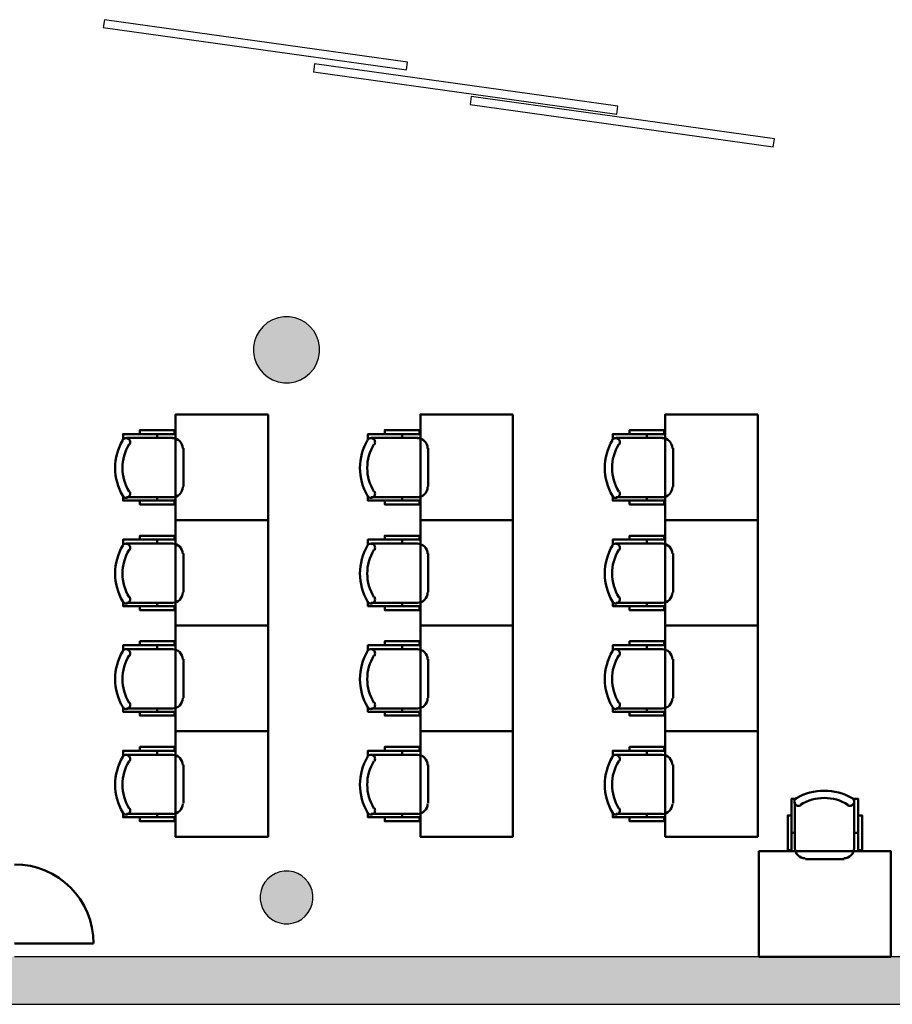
# Model space of a CAD drawing. Header units: metres. Extents: x -1 to 441, y -6 to 42.
# Tile 7 of 15: x 398.97 to 405.58, y 12.84 to 20.3. Entities that reach past the tile are written whole.
import ezdxf

# ---------------------------------------------------------------- set-up
doc = ezdxf.new("R2010")
doc.units = ezdxf.units.M
doc.linetypes.add('CONTINUA', pattern=[0])
for name, color, linetype, lineweight in [('3D PB MURS', 7, 'CONTINUA', 25), ('3D PB PILAR', 7, 'CONTINUA', 25), ('PB MOBLES', 7, 'CONTINUA', 25)]:
    doc.layers.add(name, color=color, linetype=linetype, lineweight=lineweight)

# ---------------------------------------------------------------- blocks, each defined once
blk = doc.blocks.new('_CLOSEDFILLED')
at = {"color": 0, "linetype": 'ByBlock', "lineweight": -2}
blk.add_solid([(-1, 0), (0, 0), (-1, 0)], dxfattribs=at)
blk = doc.blocks.new('OBJETO_COMPLEJO_5')
at = {"layer": 'PB MOBLES', "color": 202, "linetype": 'CONTINUA', "lineweight": 50, "transparency": 33554687}
for p, q in [((404.8406, 14.0218), (404.8406, 14.3732)), ((405.2893, 14.3732), (405.2893, 14.0218)), ((404.8152, 14.1404), (404.8406, 14.1404)), ((405.319, 14.1404), (405.2893, 14.1404)), ((405.2131, 13.9414), (404.9211, 13.9414))]:
    blk.add_line(p, q, dxfattribs=at)
for points in [[(404.8152, 14.2716), (404.7856, 14.2716), (404.7856, 14.0091), (404.8152, 14.0091), (404.8152, 14.3986), (404.8533, 14.3986)], [(404.8498, 14.403), (404.8449, 14.3989), (404.841, 14.3941), (404.8381, 14.3887), (404.8364, 14.3829), (404.8357, 14.3769), (404.8363, 14.3708), (404.838, 14.3649), (404.8409, 14.3592), (404.845, 14.3543), (404.8497, 14.3503), (404.8551, 14.3474), (404.8609, 14.3456), (404.8669, 14.3449), (404.873, 14.3453), (404.8789, 14.347), (404.8846, 14.3499)], [(405.2398, 14.3499), (405.2455, 14.347), (405.2515, 14.3453), (405.2576, 14.3449), (405.2636, 14.3456), (405.2694, 14.3474), (405.2747, 14.3503), (405.2795, 14.3543), (405.2835, 14.3592), (405.2865, 14.3649), (405.2882, 14.3708), (405.2887, 14.3769), (405.2881, 14.3829), (405.2863, 14.3887), (405.2835, 14.3941), (405.2796, 14.3989), (405.2746, 14.403)], [(405.319, 14.2716), (405.3486, 14.2716), (405.3486, 14.0091), (405.319, 14.0091), (405.319, 14.3986), (405.2766, 14.3986)], [(404.84, 14.0253), (404.8416, 14.0095), (404.8461, 13.9948), (404.8534, 13.9815), (404.8629, 13.9699), (404.8745, 13.9603), (404.8878, 13.9531), (404.9025, 13.9485), (404.9183, 13.9469)], [(405.2104, 13.9469), (405.2262, 13.9485), (405.2409, 13.9531), (405.2542, 13.9603), (405.2658, 13.9699), (405.2753, 13.9815), (405.2826, 13.9948), (405.2871, 14.0095), (405.2887, 14.0253)]]:
    blk.add_lwpolyline(points, dxfattribs=at)
blk.add_lwpolyline([(405.5677, 13.2006), (404.5677, 13.2006), (404.5677, 14.0007), (405.5677, 14.0007), (405.5677, 13.2006)], close=True, dxfattribs=at)
for centre, radius, start, end in [((405.0623, 14.0425), 0.4167, 59.57383, 120.44578), ((405.0623, 14.0636), 0.3405, 58.2581, 121.76492)]:
    blk.add_arc(centre, radius, start, end, dxfattribs=at)
blk = doc.blocks.new('OBJETO_COMPLEJO_6')
at = {"layer": 'PB MOBLES', "color": 202, "linetype": 'CONTINUA', "lineweight": 50, "transparency": 33554687}
for p, q in [((400.0085, 17.1613), (400.0085, 17.1317)), ((399.7757, 17.1317), (400.127, 17.1317)), ((400.2074, 17.0555), (400.2074, 16.7634)), ((400.127, 16.683), (399.7757, 16.683)), ((400.0085, 16.6576), (400.0085, 16.683))]:
    blk.add_line(p, q, dxfattribs=at)
blk.add_lwpolyline([(400.8482, 17.31), (400.8482, 16.51), (400.1482, 16.51), (400.1482, 17.31), (400.8482, 17.31)], close=True, dxfattribs=at)
for points in [[(399.8773, 17.1613), (399.8773, 17.191), (400.1397, 17.191), (400.1397, 17.1613), (399.7503, 17.1613), (399.7503, 17.119)], [(399.799, 17.0822), (399.8019, 17.0879), (399.8035, 17.0938), (399.804, 17.0999), (399.8033, 17.1059), (399.8015, 17.1117), (399.7986, 17.1171), (399.7946, 17.1218), (399.7896, 17.1259), (399.784, 17.1288), (399.778, 17.1305), (399.7719, 17.1311), (399.7659, 17.1304), (399.7601, 17.1287), (399.7547, 17.1258), (399.7499, 17.1219), (399.7459, 17.117)], [(400.2019, 17.0527), (400.2003, 17.0685), (400.1958, 17.0832), (400.1885, 17.0965), (400.179, 17.1081), (400.1674, 17.1177), (400.1541, 17.1249), (400.1394, 17.1295), (400.1236, 17.1311)], [(399.7459, 16.6922), (399.7499, 16.6872), (399.7547, 16.6833), (399.7601, 16.6805), (399.7659, 16.6787), (399.7719, 16.6781), (399.778, 16.6786), (399.784, 16.6803), (399.7896, 16.6833), (399.7946, 16.6873), (399.7986, 16.6921), (399.8015, 16.6974), (399.8033, 16.7032), (399.804, 16.7092), (399.8035, 16.7153), (399.8019, 16.7213), (399.799, 16.727)], [(400.1236, 16.6823), (400.1394, 16.6839), (400.1541, 16.6885), (400.1674, 16.6957), (400.179, 16.7053), (400.1885, 16.7169), (400.1958, 16.7302), (400.2003, 16.7449), (400.2019, 16.7606)], [(399.8773, 16.6576), (399.8773, 16.6279), (400.1397, 16.6279), (400.1397, 16.6576), (399.7503, 16.6576), (399.7503, 16.6957)]]:
    blk.add_lwpolyline(points, dxfattribs=at)
for centre, radius, start, end in [((400.1064, 16.9047), 0.4167, 149.57383, 210.44578), ((400.0852, 16.9047), 0.3405, 148.2581, 211.76492)]:
    blk.add_arc(centre, radius, start, end, dxfattribs=at)
blk = doc.blocks.new('OBJETO_COMPLEJO_7')
at = {"layer": 'PB MOBLES', "color": 202, "linetype": 'CONTINUA', "lineweight": 50, "transparency": 33554687}
for p, q in [((400.0085, 16.3613), (400.0085, 16.3317)), ((399.7757, 16.3317), (400.127, 16.3317)), ((400.2074, 16.2555), (400.2074, 15.9634)), ((400.127, 15.883), (399.7757, 15.883)), ((400.0085, 15.8576), (400.0085, 15.883))]:
    blk.add_line(p, q, dxfattribs=at)
blk.add_lwpolyline([(400.8482, 16.51), (400.8482, 15.71), (400.1482, 15.71), (400.1482, 16.51), (400.8482, 16.51)], close=True, dxfattribs=at)
for points in [[(399.8773, 16.3613), (399.8773, 16.391), (400.1397, 16.391), (400.1397, 16.3613), (399.7503, 16.3613), (399.7503, 16.319)], [(399.799, 16.2822), (399.8019, 16.2879), (399.8035, 16.2938), (399.804, 16.2999), (399.8033, 16.3059), (399.8015, 16.3117), (399.7986, 16.3171), (399.7946, 16.3218), (399.7896, 16.3259), (399.784, 16.3288), (399.778, 16.3305), (399.7719, 16.3311), (399.7659, 16.3304), (399.7601, 16.3287), (399.7547, 16.3258), (399.7499, 16.3219), (399.7459, 16.317)], [(400.2019, 16.2527), (400.2003, 16.2685), (400.1958, 16.2832), (400.1885, 16.2965), (400.179, 16.3081), (400.1674, 16.3177), (400.1541, 16.3249), (400.1394, 16.3295), (400.1236, 16.3311)], [(399.7459, 15.8922), (399.7499, 15.8872), (399.7547, 15.8833), (399.7601, 15.8805), (399.7659, 15.8787), (399.7719, 15.8781), (399.778, 15.8786), (399.784, 15.8803), (399.7896, 15.8833), (399.7946, 15.8873), (399.7986, 15.8921), (399.8015, 15.8974), (399.8033, 15.9032), (399.804, 15.9092), (399.8035, 15.9153), (399.8019, 15.9213), (399.799, 15.927)], [(399.8773, 15.8576), (399.8773, 15.8279), (400.1397, 15.8279), (400.1397, 15.8576), (399.7503, 15.8576), (399.7503, 15.8957)], [(400.1236, 15.8823), (400.1394, 15.8839), (400.1541, 15.8885), (400.1674, 15.8957), (400.179, 15.9053), (400.1885, 15.9169), (400.1958, 15.9302), (400.2003, 15.9449), (400.2019, 15.9606)]]:
    blk.add_lwpolyline(points, dxfattribs=at)
for centre, radius, start, end in [((400.1064, 16.1047), 0.4167, 149.57383, 210.44578), ((400.0852, 16.1047), 0.3405, 148.2581, 211.76492)]:
    blk.add_arc(centre, radius, start, end, dxfattribs=at)
blk = doc.blocks.new('OBJETO_COMPLEJO_8')
at = {"layer": 'PB MOBLES', "color": 202, "linetype": 'CONTINUA', "lineweight": 50, "transparency": 33554687}
for p, q in [((399.7757, 15.5317), (400.127, 15.5317)), ((400.0085, 15.5613), (400.0085, 15.5317)), ((400.2074, 15.4555), (400.2074, 15.1634)), ((400.127, 15.083), (399.7757, 15.083)), ((400.0085, 15.0576), (400.0085, 15.083))]:
    blk.add_line(p, q, dxfattribs=at)
blk.add_lwpolyline([(400.8482, 15.71), (400.8482, 14.91), (400.1482, 14.91), (400.1482, 15.71), (400.8482, 15.71)], close=True, dxfattribs=at)
for points in [[(399.799, 15.4822), (399.8019, 15.4879), (399.8035, 15.4938), (399.804, 15.4999), (399.8033, 15.5059), (399.8015, 15.5117), (399.7986, 15.5171), (399.7946, 15.5218), (399.7896, 15.5259), (399.784, 15.5288), (399.778, 15.5305), (399.7719, 15.5311), (399.7659, 15.5304), (399.7601, 15.5287), (399.7547, 15.5258), (399.7499, 15.5219), (399.7459, 15.517)], [(399.8773, 15.5613), (399.8773, 15.591), (400.1397, 15.591), (400.1397, 15.5613), (399.7503, 15.5613), (399.7503, 15.519)], [(400.2019, 15.4527), (400.2003, 15.4685), (400.1958, 15.4832), (400.1885, 15.4965), (400.179, 15.5081), (400.1674, 15.5177), (400.1541, 15.5249), (400.1394, 15.5295), (400.1236, 15.5311)], [(400.1236, 15.0823), (400.1394, 15.0839), (400.1541, 15.0885), (400.1674, 15.0957), (400.179, 15.1053), (400.1885, 15.1169), (400.1958, 15.1302), (400.2003, 15.1449), (400.2019, 15.1606)], [(399.7459, 15.0922), (399.7499, 15.0872), (399.7547, 15.0833), (399.7601, 15.0805), (399.7659, 15.0787), (399.7719, 15.0781), (399.778, 15.0786), (399.784, 15.0803), (399.7896, 15.0833), (399.7946, 15.0873), (399.7986, 15.0921), (399.8015, 15.0974), (399.8033, 15.1032), (399.804, 15.1092), (399.8035, 15.1153), (399.8019, 15.1213), (399.799, 15.127)], [(399.8773, 15.0576), (399.8773, 15.0279), (400.1397, 15.0279), (400.1397, 15.0576), (399.7503, 15.0576), (399.7503, 15.0957)]]:
    blk.add_lwpolyline(points, dxfattribs=at)
for centre, radius, start, end in [((400.1064, 15.3047), 0.4167, 149.57383, 210.44578), ((400.0852, 15.3047), 0.3405, 148.2581, 211.76492)]:
    blk.add_arc(centre, radius, start, end, dxfattribs=at)
blk = doc.blocks.new('OBJETO_COMPLEJO_9')
at = {"layer": 'PB MOBLES', "color": 202, "linetype": 'CONTINUA', "lineweight": 50, "transparency": 33554687}
for p, q in [((399.7757, 14.7317), (400.127, 14.7317)), ((400.0085, 14.7613), (400.0085, 14.7317)), ((400.2074, 14.6555), (400.2074, 14.3634)), ((400.127, 14.283), (399.7757, 14.283)), ((400.0085, 14.2576), (400.0085, 14.283))]:
    blk.add_line(p, q, dxfattribs=at)
blk.add_lwpolyline([(400.8482, 14.91), (400.8482, 14.11), (400.1482, 14.11), (400.1482, 14.91), (400.8482, 14.91)], close=True, dxfattribs=at)
for points in [[(399.8773, 14.7613), (399.8773, 14.791), (400.1397, 14.791), (400.1397, 14.7613), (399.7503, 14.7613), (399.7503, 14.719)], [(399.799, 14.6822), (399.8019, 14.6879), (399.8035, 14.6938), (399.804, 14.6999), (399.8033, 14.7059), (399.8015, 14.7117), (399.7986, 14.7171), (399.7946, 14.7218), (399.7896, 14.7259), (399.784, 14.7288), (399.778, 14.7305), (399.7719, 14.7311), (399.7659, 14.7304), (399.7601, 14.7287), (399.7547, 14.7258), (399.7499, 14.7219), (399.7459, 14.717)], [(400.2019, 14.6527), (400.2003, 14.6685), (400.1958, 14.6832), (400.1885, 14.6965), (400.179, 14.7081), (400.1674, 14.7177), (400.1541, 14.7249), (400.1394, 14.7295), (400.1236, 14.7311)], [(399.7459, 14.2922), (399.7499, 14.2872), (399.7547, 14.2833), (399.7601, 14.2805), (399.7659, 14.2787), (399.7719, 14.2781), (399.778, 14.2786), (399.784, 14.2803), (399.7896, 14.2833), (399.7946, 14.2873), (399.7986, 14.2921), (399.8015, 14.2974), (399.8033, 14.3032), (399.804, 14.3092), (399.8035, 14.3153), (399.8019, 14.3213), (399.799, 14.327)], [(400.1236, 14.2823), (400.1394, 14.2839), (400.1541, 14.2885), (400.1674, 14.2957), (400.179, 14.3053), (400.1885, 14.3169), (400.1958, 14.3302), (400.2003, 14.3449), (400.2019, 14.3606)], [(399.8773, 14.2576), (399.8773, 14.2279), (400.1397, 14.2279), (400.1397, 14.2576), (399.7503, 14.2576), (399.7503, 14.2957)]]:
    blk.add_lwpolyline(points, dxfattribs=at)
for centre, radius, start, end in [((400.1064, 14.5047), 0.4167, 149.57383, 210.44578), ((400.0852, 14.5047), 0.3405, 148.2581, 211.76492)]:
    blk.add_arc(centre, radius, start, end, dxfattribs=at)
blk = doc.blocks.new('OBJETO_COMPLEJO_10')
at = {"layer": 'PB MOBLES', "color": 202, "linetype": 'CONTINUA', "lineweight": 50, "transparency": 33554687}
for p, q in [((403.7185, 17.1613), (403.7185, 17.1317)), ((403.4857, 17.1317), (403.837, 17.1317)), ((403.9174, 17.0555), (403.9174, 16.7634)), ((403.837, 16.683), (403.4857, 16.683)), ((403.7185, 16.6576), (403.7185, 16.683))]:
    blk.add_line(p, q, dxfattribs=at)
blk.add_lwpolyline([(404.5582, 17.31), (404.5582, 16.51), (403.8582, 16.51), (403.8582, 17.31), (404.5582, 17.31)], close=True, dxfattribs=at)
for points in [[(403.5873, 17.1613), (403.5873, 17.191), (403.8497, 17.191), (403.8497, 17.1613), (403.4603, 17.1613), (403.4603, 17.119)], [(403.509, 17.0822), (403.5119, 17.0879), (403.5135, 17.0938), (403.514, 17.0999), (403.5133, 17.1059), (403.5115, 17.1117), (403.5086, 17.1171), (403.5046, 17.1218), (403.4996, 17.1259), (403.494, 17.1288), (403.488, 17.1305), (403.4819, 17.1311), (403.4759, 17.1304), (403.4701, 17.1287), (403.4647, 17.1258), (403.4599, 17.1219), (403.4559, 17.117)], [(403.9119, 17.0527), (403.9103, 17.0685), (403.9058, 17.0832), (403.8985, 17.0965), (403.889, 17.1081), (403.8774, 17.1177), (403.8641, 17.1249), (403.8494, 17.1295), (403.8336, 17.1311)], [(403.4559, 16.6922), (403.4599, 16.6872), (403.4647, 16.6833), (403.4701, 16.6805), (403.4759, 16.6787), (403.4819, 16.6781), (403.488, 16.6786), (403.494, 16.6803), (403.4996, 16.6833), (403.5046, 16.6873), (403.5086, 16.6921), (403.5115, 16.6974), (403.5133, 16.7032), (403.514, 16.7092), (403.5135, 16.7153), (403.5119, 16.7213), (403.509, 16.727)], [(403.8336, 16.6823), (403.8494, 16.6839), (403.8641, 16.6885), (403.8774, 16.6957), (403.889, 16.7053), (403.8985, 16.7169), (403.9058, 16.7302), (403.9103, 16.7449), (403.9119, 16.7606)], [(403.5873, 16.6576), (403.5873, 16.6279), (403.8497, 16.6279), (403.8497, 16.6576), (403.4603, 16.6576), (403.4603, 16.6957)]]:
    blk.add_lwpolyline(points, dxfattribs=at)
for centre, radius, start, end in [((403.8164, 16.9047), 0.4167, 149.57383, 210.44578), ((403.7952, 16.9047), 0.3405, 148.2581, 211.76492)]:
    blk.add_arc(centre, radius, start, end, dxfattribs=at)
blk = doc.blocks.new('OBJETO_COMPLEJO_11')
at = {"layer": 'PB MOBLES', "color": 202, "linetype": 'CONTINUA', "lineweight": 50, "transparency": 33554687}
for p, q in [((403.7185, 16.3613), (403.7185, 16.3317)), ((403.4857, 16.3317), (403.837, 16.3317)), ((403.9174, 16.2555), (403.9174, 15.9634)), ((403.837, 15.883), (403.4857, 15.883)), ((403.7185, 15.8576), (403.7185, 15.883))]:
    blk.add_line(p, q, dxfattribs=at)
blk.add_lwpolyline([(404.5582, 16.51), (404.5582, 15.71), (403.8582, 15.71), (403.8582, 16.51), (404.5582, 16.51)], close=True, dxfattribs=at)
for points in [[(403.5873, 16.3613), (403.5873, 16.391), (403.8497, 16.391), (403.8497, 16.3613), (403.4603, 16.3613), (403.4603, 16.319)], [(403.509, 16.2822), (403.5119, 16.2879), (403.5135, 16.2938), (403.514, 16.2999), (403.5133, 16.3059), (403.5115, 16.3117), (403.5086, 16.3171), (403.5046, 16.3218), (403.4996, 16.3259), (403.494, 16.3288), (403.488, 16.3305), (403.4819, 16.3311), (403.4759, 16.3304), (403.4701, 16.3287), (403.4647, 16.3258), (403.4599, 16.3219), (403.4559, 16.317)], [(403.9119, 16.2527), (403.9103, 16.2685), (403.9058, 16.2832), (403.8985, 16.2965), (403.889, 16.3081), (403.8774, 16.3177), (403.8641, 16.3249), (403.8494, 16.3295), (403.8336, 16.3311)], [(403.4559, 15.8922), (403.4599, 15.8872), (403.4647, 15.8833), (403.4701, 15.8805), (403.4759, 15.8787), (403.4819, 15.8781), (403.488, 15.8786), (403.494, 15.8803), (403.4996, 15.8833), (403.5046, 15.8873), (403.5086, 15.8921), (403.5115, 15.8974), (403.5133, 15.9032), (403.514, 15.9092), (403.5135, 15.9153), (403.5119, 15.9213), (403.509, 15.927)], [(403.5873, 15.8576), (403.5873, 15.8279), (403.8497, 15.8279), (403.8497, 15.8576), (403.4603, 15.8576), (403.4603, 15.8957)], [(403.8336, 15.8823), (403.8494, 15.8839), (403.8641, 15.8885), (403.8774, 15.8957), (403.889, 15.9053), (403.8985, 15.9169), (403.9058, 15.9302), (403.9103, 15.9449), (403.9119, 15.9606)]]:
    blk.add_lwpolyline(points, dxfattribs=at)
for centre, radius, start, end in [((403.8164, 16.1047), 0.4167, 149.57383, 210.44578), ((403.7952, 16.1047), 0.3405, 148.2581, 211.76492)]:
    blk.add_arc(centre, radius, start, end, dxfattribs=at)
blk = doc.blocks.new('OBJETO_COMPLEJO_12')
at = {"layer": 'PB MOBLES', "color": 202, "linetype": 'CONTINUA', "lineweight": 50, "transparency": 33554687}
for p, q in [((403.4857, 15.5317), (403.837, 15.5317)), ((403.7185, 15.5613), (403.7185, 15.5317)), ((403.9174, 15.4555), (403.9174, 15.1634)), ((403.837, 15.083), (403.4857, 15.083)), ((403.7185, 15.0576), (403.7185, 15.083))]:
    blk.add_line(p, q, dxfattribs=at)
blk.add_lwpolyline([(404.5582, 15.71), (404.5582, 14.91), (403.8582, 14.91), (403.8582, 15.71), (404.5582, 15.71)], close=True, dxfattribs=at)
for points in [[(403.509, 15.4822), (403.5119, 15.4879), (403.5135, 15.4938), (403.514, 15.4999), (403.5133, 15.5059), (403.5115, 15.5117), (403.5086, 15.5171), (403.5046, 15.5218), (403.4996, 15.5259), (403.494, 15.5288), (403.488, 15.5305), (403.4819, 15.5311), (403.4759, 15.5304), (403.4701, 15.5287), (403.4647, 15.5258), (403.4599, 15.5219), (403.4559, 15.517)], [(403.5873, 15.5613), (403.5873, 15.591), (403.8497, 15.591), (403.8497, 15.5613), (403.4603, 15.5613), (403.4603, 15.519)], [(403.9119, 15.4527), (403.9103, 15.4685), (403.9058, 15.4832), (403.8985, 15.4965), (403.889, 15.5081), (403.8774, 15.5177), (403.8641, 15.5249), (403.8494, 15.5295), (403.8336, 15.5311)], [(403.8336, 15.0823), (403.8494, 15.0839), (403.8641, 15.0885), (403.8774, 15.0957), (403.889, 15.1053), (403.8985, 15.1169), (403.9058, 15.1302), (403.9103, 15.1449), (403.9119, 15.1606)], [(403.4559, 15.0922), (403.4599, 15.0872), (403.4647, 15.0833), (403.4701, 15.0805), (403.4759, 15.0787), (403.4819, 15.0781), (403.488, 15.0786), (403.494, 15.0803), (403.4996, 15.0833), (403.5046, 15.0873), (403.5086, 15.0921), (403.5115, 15.0974), (403.5133, 15.1032), (403.514, 15.1092), (403.5135, 15.1153), (403.5119, 15.1213), (403.509, 15.127)], [(403.5873, 15.0576), (403.5873, 15.0279), (403.8497, 15.0279), (403.8497, 15.0576), (403.4603, 15.0576), (403.4603, 15.0957)]]:
    blk.add_lwpolyline(points, dxfattribs=at)
for centre, radius, start, end in [((403.8164, 15.3047), 0.4167, 149.57383, 210.44578), ((403.7952, 15.3047), 0.3405, 148.2581, 211.76492)]:
    blk.add_arc(centre, radius, start, end, dxfattribs=at)
blk = doc.blocks.new('OBJETO_COMPLEJO_13')
at = {"layer": 'PB MOBLES', "color": 202, "linetype": 'CONTINUA', "lineweight": 50, "transparency": 33554687}
for p, q in [((403.4857, 14.7317), (403.837, 14.7317)), ((403.7185, 14.7613), (403.7185, 14.7317)), ((403.9174, 14.6555), (403.9174, 14.3634)), ((403.837, 14.283), (403.4857, 14.283)), ((403.7185, 14.2576), (403.7185, 14.283))]:
    blk.add_line(p, q, dxfattribs=at)
blk.add_lwpolyline([(404.5582, 14.91), (404.5582, 14.11), (403.8582, 14.11), (403.8582, 14.91), (404.5582, 14.91)], close=True, dxfattribs=at)
for points in [[(403.5873, 14.7613), (403.5873, 14.791), (403.8497, 14.791), (403.8497, 14.7613), (403.4603, 14.7613), (403.4603, 14.719)], [(403.509, 14.6822), (403.5119, 14.6879), (403.5135, 14.6938), (403.514, 14.6999), (403.5133, 14.7059), (403.5115, 14.7117), (403.5086, 14.7171), (403.5046, 14.7218), (403.4996, 14.7259), (403.494, 14.7288), (403.488, 14.7305), (403.4819, 14.7311), (403.4759, 14.7304), (403.4701, 14.7287), (403.4647, 14.7258), (403.4599, 14.7219), (403.4559, 14.717)], [(403.9119, 14.6527), (403.9103, 14.6685), (403.9058, 14.6832), (403.8985, 14.6965), (403.889, 14.7081), (403.8774, 14.7177), (403.8641, 14.7249), (403.8494, 14.7295), (403.8336, 14.7311)], [(403.4559, 14.2922), (403.4599, 14.2872), (403.4647, 14.2833), (403.4701, 14.2805), (403.4759, 14.2787), (403.4819, 14.2781), (403.488, 14.2786), (403.494, 14.2803), (403.4996, 14.2833), (403.5046, 14.2873), (403.5086, 14.2921), (403.5115, 14.2974), (403.5133, 14.3032), (403.514, 14.3092), (403.5135, 14.3153), (403.5119, 14.3213), (403.509, 14.327)], [(403.8336, 14.2823), (403.8494, 14.2839), (403.8641, 14.2885), (403.8774, 14.2957), (403.889, 14.3053), (403.8985, 14.3169), (403.9058, 14.3302), (403.9103, 14.3449), (403.9119, 14.3606)], [(403.5873, 14.2576), (403.5873, 14.2279), (403.8497, 14.2279), (403.8497, 14.2576), (403.4603, 14.2576), (403.4603, 14.2957)]]:
    blk.add_lwpolyline(points, dxfattribs=at)
for centre, radius, start, end in [((403.8164, 14.5047), 0.4167, 149.57383, 210.44578), ((403.7952, 14.5047), 0.3405, 148.2581, 211.76492)]:
    blk.add_arc(centre, radius, start, end, dxfattribs=at)
blk = doc.blocks.new('OBJETO_COMPLEJO_14')
at = {"layer": 'PB MOBLES', "color": 202, "linetype": 'CONTINUA', "lineweight": 50, "transparency": 33554687}
for p, q in [((401.8635, 17.1613), (401.8635, 17.1317)), ((401.6307, 17.1317), (401.982, 17.1317)), ((402.0624, 17.0555), (402.0624, 16.7634)), ((401.982, 16.683), (401.6307, 16.683)), ((401.8635, 16.6576), (401.8635, 16.683))]:
    blk.add_line(p, q, dxfattribs=at)
blk.add_lwpolyline([(402.7032, 17.31), (402.7032, 16.51), (402.0032, 16.51), (402.0032, 17.31), (402.7032, 17.31)], close=True, dxfattribs=at)
for points in [[(401.7323, 17.1613), (401.7323, 17.191), (401.9947, 17.191), (401.9947, 17.1613), (401.6053, 17.1613), (401.6053, 17.119)], [(401.654, 17.0822), (401.6569, 17.0879), (401.6585, 17.0938), (401.659, 17.0999), (401.6583, 17.1059), (401.6565, 17.1117), (401.6536, 17.1171), (401.6496, 17.1218), (401.6446, 17.1259), (401.639, 17.1288), (401.633, 17.1305), (401.6269, 17.1311), (401.6209, 17.1304), (401.6151, 17.1287), (401.6097, 17.1258), (401.6049, 17.1219), (401.6009, 17.117)], [(402.0569, 17.0527), (402.0553, 17.0685), (402.0508, 17.0832), (402.0435, 17.0965), (402.034, 17.1081), (402.0224, 17.1177), (402.0091, 17.1249), (401.9944, 17.1295), (401.9786, 17.1311)], [(401.6009, 16.6922), (401.6049, 16.6872), (401.6097, 16.6833), (401.6151, 16.6805), (401.6209, 16.6787), (401.6269, 16.6781), (401.633, 16.6786), (401.639, 16.6803), (401.6446, 16.6833), (401.6496, 16.6873), (401.6536, 16.6921), (401.6565, 16.6974), (401.6583, 16.7032), (401.659, 16.7092), (401.6585, 16.7153), (401.6569, 16.7213), (401.654, 16.727)], [(401.9786, 16.6823), (401.9944, 16.6839), (402.0091, 16.6885), (402.0224, 16.6957), (402.034, 16.7053), (402.0435, 16.7169), (402.0508, 16.7302), (402.0553, 16.7449), (402.0569, 16.7606)], [(401.7323, 16.6576), (401.7323, 16.6279), (401.9947, 16.6279), (401.9947, 16.6576), (401.6053, 16.6576), (401.6053, 16.6957)]]:
    blk.add_lwpolyline(points, dxfattribs=at)
for centre, radius, start, end in [((401.9614, 16.9047), 0.4167, 149.57383, 210.44578), ((401.9402, 16.9047), 0.3405, 148.2581, 211.76492)]:
    blk.add_arc(centre, radius, start, end, dxfattribs=at)
blk = doc.blocks.new('OBJETO_COMPLEJO_15')
at = {"layer": 'PB MOBLES', "color": 202, "linetype": 'CONTINUA', "lineweight": 50, "transparency": 33554687}
for p, q in [((401.8635, 16.3613), (401.8635, 16.3317)), ((401.6307, 16.3317), (401.982, 16.3317)), ((402.0624, 16.2555), (402.0624, 15.9634)), ((401.982, 15.883), (401.6307, 15.883)), ((401.8635, 15.8576), (401.8635, 15.883))]:
    blk.add_line(p, q, dxfattribs=at)
blk.add_lwpolyline([(402.7032, 16.51), (402.7032, 15.71), (402.0032, 15.71), (402.0032, 16.51), (402.7032, 16.51)], close=True, dxfattribs=at)
for points in [[(401.7323, 16.3613), (401.7323, 16.391), (401.9947, 16.391), (401.9947, 16.3613), (401.6053, 16.3613), (401.6053, 16.319)], [(401.654, 16.2822), (401.6569, 16.2879), (401.6585, 16.2938), (401.659, 16.2999), (401.6583, 16.3059), (401.6565, 16.3117), (401.6536, 16.3171), (401.6496, 16.3218), (401.6446, 16.3259), (401.639, 16.3288), (401.633, 16.3305), (401.6269, 16.3311), (401.6209, 16.3304), (401.6151, 16.3287), (401.6097, 16.3258), (401.6049, 16.3219), (401.6009, 16.317)], [(402.0569, 16.2527), (402.0553, 16.2685), (402.0508, 16.2832), (402.0435, 16.2965), (402.034, 16.3081), (402.0224, 16.3177), (402.0091, 16.3249), (401.9944, 16.3295), (401.9786, 16.3311)], [(401.6009, 15.8922), (401.6049, 15.8872), (401.6097, 15.8833), (401.6151, 15.8805), (401.6209, 15.8787), (401.6269, 15.8781), (401.633, 15.8786), (401.639, 15.8803), (401.6446, 15.8833), (401.6496, 15.8873), (401.6536, 15.8921), (401.6565, 15.8974), (401.6583, 15.9032), (401.659, 15.9092), (401.6585, 15.9153), (401.6569, 15.9213), (401.654, 15.927)], [(401.7323, 15.8576), (401.7323, 15.8279), (401.9947, 15.8279), (401.9947, 15.8576), (401.6053, 15.8576), (401.6053, 15.8957)], [(401.9786, 15.8823), (401.9944, 15.8839), (402.0091, 15.8885), (402.0224, 15.8957), (402.034, 15.9053), (402.0435, 15.9169), (402.0508, 15.9302), (402.0553, 15.9449), (402.0569, 15.9606)]]:
    blk.add_lwpolyline(points, dxfattribs=at)
for centre, radius, start, end in [((401.9614, 16.1047), 0.4167, 149.57383, 210.44578), ((401.9402, 16.1047), 0.3405, 148.2581, 211.76492)]:
    blk.add_arc(centre, radius, start, end, dxfattribs=at)
blk = doc.blocks.new('OBJETO_COMPLEJO_16')
at = {"layer": 'PB MOBLES', "color": 202, "linetype": 'CONTINUA', "lineweight": 50, "transparency": 33554687}
for p, q in [((401.6307, 15.5317), (401.982, 15.5317)), ((401.8635, 15.5613), (401.8635, 15.5317)), ((402.0624, 15.4555), (402.0624, 15.1634)), ((401.982, 15.083), (401.6307, 15.083)), ((401.8635, 15.0576), (401.8635, 15.083))]:
    blk.add_line(p, q, dxfattribs=at)
blk.add_lwpolyline([(402.7032, 15.71), (402.7032, 14.91), (402.0032, 14.91), (402.0032, 15.71), (402.7032, 15.71)], close=True, dxfattribs=at)
for points in [[(401.654, 15.4822), (401.6569, 15.4879), (401.6585, 15.4938), (401.659, 15.4999), (401.6583, 15.5059), (401.6565, 15.5117), (401.6536, 15.5171), (401.6496, 15.5218), (401.6446, 15.5259), (401.639, 15.5288), (401.633, 15.5305), (401.6269, 15.5311), (401.6209, 15.5304), (401.6151, 15.5287), (401.6097, 15.5258), (401.6049, 15.5219), (401.6009, 15.517)], [(401.7323, 15.5613), (401.7323, 15.591), (401.9947, 15.591), (401.9947, 15.5613), (401.6053, 15.5613), (401.6053, 15.519)], [(402.0569, 15.4527), (402.0553, 15.4685), (402.0508, 15.4832), (402.0435, 15.4965), (402.034, 15.5081), (402.0224, 15.5177), (402.0091, 15.5249), (401.9944, 15.5295), (401.9786, 15.5311)], [(401.9786, 15.0823), (401.9944, 15.0839), (402.0091, 15.0885), (402.0224, 15.0957), (402.034, 15.1053), (402.0435, 15.1169), (402.0508, 15.1302), (402.0553, 15.1449), (402.0569, 15.1606)], [(401.6009, 15.0922), (401.6049, 15.0872), (401.6097, 15.0833), (401.6151, 15.0805), (401.6209, 15.0787), (401.6269, 15.0781), (401.633, 15.0786), (401.639, 15.0803), (401.6446, 15.0833), (401.6496, 15.0873), (401.6536, 15.0921), (401.6565, 15.0974), (401.6583, 15.1032), (401.659, 15.1092), (401.6585, 15.1153), (401.6569, 15.1213), (401.654, 15.127)], [(401.7323, 15.0576), (401.7323, 15.0279), (401.9947, 15.0279), (401.9947, 15.0576), (401.6053, 15.0576), (401.6053, 15.0957)]]:
    blk.add_lwpolyline(points, dxfattribs=at)
for centre, radius, start, end in [((401.9614, 15.3047), 0.4167, 149.57383, 210.44578), ((401.9402, 15.3047), 0.3405, 148.2581, 211.76492)]:
    blk.add_arc(centre, radius, start, end, dxfattribs=at)
blk = doc.blocks.new('OBJETO_COMPLEJO_17')
at = {"layer": 'PB MOBLES', "color": 202, "linetype": 'CONTINUA', "lineweight": 50, "transparency": 33554687}
for p, q in [((401.6307, 14.7317), (401.982, 14.7317)), ((401.8635, 14.7613), (401.8635, 14.7317)), ((402.0624, 14.6555), (402.0624, 14.3634)), ((401.982, 14.283), (401.6307, 14.283)), ((401.8635, 14.2576), (401.8635, 14.283))]:
    blk.add_line(p, q, dxfattribs=at)
blk.add_lwpolyline([(402.7032, 14.91), (402.7032, 14.11), (402.0032, 14.11), (402.0032, 14.91), (402.7032, 14.91)], close=True, dxfattribs=at)
for points in [[(401.7323, 14.7613), (401.7323, 14.791), (401.9947, 14.791), (401.9947, 14.7613), (401.6053, 14.7613), (401.6053, 14.719)], [(401.654, 14.6822), (401.6569, 14.6879), (401.6585, 14.6938), (401.659, 14.6999), (401.6583, 14.7059), (401.6565, 14.7117), (401.6536, 14.7171), (401.6496, 14.7218), (401.6446, 14.7259), (401.639, 14.7288), (401.633, 14.7305), (401.6269, 14.7311), (401.6209, 14.7304), (401.6151, 14.7287), (401.6097, 14.7258), (401.6049, 14.7219), (401.6009, 14.717)], [(402.0569, 14.6527), (402.0553, 14.6685), (402.0508, 14.6832), (402.0435, 14.6965), (402.034, 14.7081), (402.0224, 14.7177), (402.0091, 14.7249), (401.9944, 14.7295), (401.9786, 14.7311)], [(401.6009, 14.2922), (401.6049, 14.2872), (401.6097, 14.2833), (401.6151, 14.2805), (401.6209, 14.2787), (401.6269, 14.2781), (401.633, 14.2786), (401.639, 14.2803), (401.6446, 14.2833), (401.6496, 14.2873), (401.6536, 14.2921), (401.6565, 14.2974), (401.6583, 14.3032), (401.659, 14.3092), (401.6585, 14.3153), (401.6569, 14.3213), (401.654, 14.327)], [(401.9786, 14.2823), (401.9944, 14.2839), (402.0091, 14.2885), (402.0224, 14.2957), (402.034, 14.3053), (402.0435, 14.3169), (402.0508, 14.3302), (402.0553, 14.3449), (402.0569, 14.3606)], [(401.7323, 14.2576), (401.7323, 14.2279), (401.9947, 14.2279), (401.9947, 14.2576), (401.6053, 14.2576), (401.6053, 14.2957)]]:
    blk.add_lwpolyline(points, dxfattribs=at)
for centre, radius, start, end in [((401.9614, 14.5047), 0.4167, 149.57383, 210.44578), ((401.9402, 14.5047), 0.3405, 148.2581, 211.76492)]:
    blk.add_arc(centre, radius, start, end, dxfattribs=at)

msp = doc.modelspace()

# ---------------------------------------------------------------- hatches: boundary and pattern name
at = {"layer": '3D PB MURS', "linetype": 'CONTINUA', "lineweight": 18, "true_color": 0xa0a0a0, "transparency": 33554687}
for points in [[(391.6997, 12.8406), (400.7564, 12.8406), (400.7564, 13.2006), (391.6997, 13.2006)], [(400.7564, 12.8406), (423.6575, 12.8406), (423.7321, 13.2006), (400.7564, 13.2006)]]:
    msp.add_hatch(color=253, dxfattribs=at).paths.add_polyline_path(points)
at = {"layer": '3D PB PILAR', "linetype": 'CONTINUA', "lineweight": 18, "transparency": 33554687}
for points in [[(401.0106, 18.05), (400.9669, 18.05), (400.9239, 18.0424), (400.8829, 18.0274), (400.845, 18.0056), (400.8116, 17.9775), (400.7835, 17.944), (400.7616, 17.9062), (400.7467, 17.8652), (400.7391, 17.8221), (400.7391, 17.7784), (400.7467, 17.7354), (400.7616, 17.6944), (400.7835, 17.6565), (400.8116, 17.6231), (400.845, 17.595), (400.8829, 17.5731), (400.9239, 17.5582), (400.9669, 17.5506), (401.0106, 17.5506), (401.0536, 17.5582), (401.0947, 17.5731), (401.1325, 17.595), (401.166, 17.6231), (401.1941, 17.6565), (401.2159, 17.6944), (401.2309, 17.7354), (401.2385, 17.7784), (401.2385, 17.8221), (401.2309, 17.8652), (401.2159, 17.9062), (401.1941, 17.944), (401.166, 17.9775), (401.1325, 18.0056), (401.0947, 18.0274), (401.0536, 18.0424)], [(401.0063, 13.8504), (400.9713, 13.8504), (400.9369, 13.8444), (400.904, 13.8324), (400.8738, 13.8149), (400.847, 13.7925), (400.8245, 13.7657), (400.8071, 13.7354), (400.7951, 13.7026), (400.789, 13.6682), (400.789, 13.6332), (400.7951, 13.5988), (400.8071, 13.566), (400.8245, 13.5357), (400.847, 13.5089), (400.8738, 13.4865), (400.904, 13.469), (400.9369, 13.457), (400.9713, 13.451), (401.0063, 13.451), (401.0407, 13.457), (401.0735, 13.469), (401.1038, 13.4865), (401.1306, 13.5089), (401.153, 13.5357), (401.1705, 13.566), (401.1825, 13.5988), (401.1885, 13.6332), (401.1885, 13.6682), (401.1825, 13.7026), (401.1705, 13.7354), (401.153, 13.7657), (401.1306, 13.7925), (401.1038, 13.8149), (401.0735, 13.8324), (401.0407, 13.8444)]]:
    msp.add_hatch(color=9, dxfattribs=at).paths.add_polyline_path(points)

# ---------------------------------------------------------------- linework, layer by layer
at = {"layer": '3D PB MURS', "color": 7, "linetype": 'CONTINUA', "lineweight": 25, "transparency": 33554687}
for p, q in [((399.608, 20.3009), (399.5997, 20.2415)), ((401.9056, 19.9801), (399.608, 20.3009)), ((399.5997, 20.2415), (401.8973, 19.9206)), ((401.201, 19.9657), (401.1927, 19.9062)), ((403.4986, 19.6449), (401.201, 19.9657)), ((401.8973, 19.9206), (401.9056, 19.9801)), ((401.1927, 19.9062), (403.4903, 19.5854)), ((402.3871, 19.7184), (402.3788, 19.6589)), ((404.6848, 19.3976), (402.3871, 19.7184)), ((402.3788, 19.6589), (404.6765, 19.3381)), ((403.4903, 19.5854), (403.4986, 19.6449)), ((404.6765, 19.3381), (404.6848, 19.3976)), ((400.7564, 13.2006), (398.9264, 13.2006)), ((400.9274, 13.2006), (400.7564, 13.2006)), ((406.0913, 13.2006), (400.9274, 13.2006)), ((391.6997, 12.8406), (400.7564, 12.8406)), ((400.7564, 12.8406), (400.9274, 12.8406)), ((400.9274, 12.8406), (423.6575, 12.8406))]:
    msp.add_line(p, q, dxfattribs=at)
at = {"layer": '3D PB MURS', "color": 202, "linetype": 'CONTINUA', "lineweight": 50, "transparency": 33554687}
msp.add_line((398.9264, 13.3008), (399.5264, 13.3008), dxfattribs=at)
msp.add_arc((398.9264, 13.3008), 0.6, 0, 90, dxfattribs=at)
at = {"layer": '3D PB PILAR', "color": 7, "linetype": 'CONTINUA', "lineweight": 25, "transparency": 33554687}
for p, q in [((400.845, 18.0056), (400.8116, 17.9775)), ((400.8829, 18.0274), (400.845, 18.0056)), ((400.9239, 18.0424), (400.8829, 18.0274)), ((400.9669, 18.05), (400.9239, 18.0424)), ((401.0106, 18.05), (400.9669, 18.05)), ((401.0536, 18.0424), (401.0106, 18.05)), ((401.0947, 18.0274), (401.0536, 18.0424)), ((401.1325, 18.0056), (401.0947, 18.0274)), ((401.166, 17.9775), (401.1325, 18.0056)), ((400.7616, 17.9062), (400.7467, 17.8652)), ((400.7835, 17.944), (400.7616, 17.9062)), ((400.8116, 17.9775), (400.7835, 17.944)), ((401.1941, 17.944), (401.166, 17.9775)), ((401.2159, 17.9062), (401.1941, 17.944)), ((401.2309, 17.8652), (401.2159, 17.9062)), ((400.7467, 17.8652), (400.7391, 17.8221)), ((401.2385, 17.8221), (401.2309, 17.8652)), ((400.7391, 17.8221), (400.7391, 17.7784)), ((400.7391, 17.7784), (400.7467, 17.7354)), ((401.2309, 17.7354), (401.2385, 17.7784)), ((401.2385, 17.7784), (401.2385, 17.8221)), ((400.7467, 17.7354), (400.7616, 17.6944)), ((400.7616, 17.6944), (400.7835, 17.6565)), ((401.1941, 17.6565), (401.2159, 17.6944)), ((401.2159, 17.6944), (401.2309, 17.7354)), ((400.7835, 17.6565), (400.8116, 17.6231)), ((400.8116, 17.6231), (400.845, 17.595)), ((401.1325, 17.595), (401.166, 17.6231)), ((401.166, 17.6231), (401.1941, 17.6565)), ((400.845, 17.595), (400.8829, 17.5731)), ((400.8829, 17.5731), (400.9239, 17.5582)), ((400.9239, 17.5582), (400.9669, 17.5506)), ((400.9669, 17.5506), (401.0106, 17.5506)), ((401.0106, 17.5506), (401.0536, 17.5582)), ((401.0536, 17.5582), (401.0947, 17.5731)), ((401.0947, 17.5731), (401.1325, 17.595)), ((400.8738, 13.8149), (400.847, 13.7925)), ((400.904, 13.8324), (400.8738, 13.8149)), ((400.9369, 13.8444), (400.904, 13.8324)), ((400.9713, 13.8504), (400.9369, 13.8444)), ((401.0063, 13.8504), (400.9713, 13.8504)), ((401.0407, 13.8444), (401.0063, 13.8504)), ((401.0735, 13.8324), (401.0407, 13.8444)), ((401.1038, 13.8149), (401.0735, 13.8324)), ((401.1306, 13.7925), (401.1038, 13.8149)), ((400.8071, 13.7354), (400.7951, 13.7026)), ((400.8245, 13.7657), (400.8071, 13.7354)), ((400.847, 13.7925), (400.8245, 13.7657)), ((401.153, 13.7657), (401.1306, 13.7925)), ((401.1705, 13.7354), (401.153, 13.7657)), ((401.1825, 13.7026), (401.1705, 13.7354)), ((400.7951, 13.7026), (400.789, 13.6682)), ((400.789, 13.6682), (400.789, 13.6332)), ((401.1885, 13.6682), (401.1825, 13.7026)), ((401.1885, 13.6332), (401.1885, 13.6682)), ((400.789, 13.6332), (400.7951, 13.5988)), ((400.7951, 13.5988), (400.8071, 13.566)), ((401.1705, 13.566), (401.1825, 13.5988)), ((401.1825, 13.5988), (401.1885, 13.6332)), ((400.8071, 13.566), (400.8245, 13.5357)), ((400.8245, 13.5357), (400.847, 13.5089)), ((400.847, 13.5089), (400.8738, 13.4865)), ((401.1038, 13.4865), (401.1306, 13.5089)), ((401.1306, 13.5089), (401.153, 13.5357)), ((401.153, 13.5357), (401.1705, 13.566)), ((400.8738, 13.4865), (400.904, 13.469)), ((400.904, 13.469), (400.9369, 13.457)), ((400.9369, 13.457), (400.9713, 13.451)), ((400.9713, 13.451), (401.0063, 13.451)), ((401.0063, 13.451), (401.0407, 13.457)), ((401.0407, 13.457), (401.0735, 13.469)), ((401.0735, 13.469), (401.1038, 13.4865))]:
    msp.add_line(p, q, dxfattribs=at)

# ---------------------------------------------------------------- block references
at = {"layer": '3D PB PILAR', "color": 7, "linetype": 'CONTINUA', "lineweight": 25, "transparency": 33554687, "xscale": 0.0002666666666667, "yscale": 0.0002666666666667, "zscale": 0.0002666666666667}
for p in [(400.9888, 17.8003), (400.9888, 13.6507)]:
    msp.add_blockref('_CLOSEDFILLED', p, dxfattribs=at)
at = {"layer": 'PB MOBLES', "color": 202, "linetype": 'CONTINUA', "lineweight": 50, "transparency": 33554687}
for name in ['OBJETO_COMPLEJO_6', 'OBJETO_COMPLEJO_14', 'OBJETO_COMPLEJO_10', 'OBJETO_COMPLEJO_7', 'OBJETO_COMPLEJO_15', 'OBJETO_COMPLEJO_11', 'OBJETO_COMPLEJO_8', 'OBJETO_COMPLEJO_16', 'OBJETO_COMPLEJO_12', 'OBJETO_COMPLEJO_9', 'OBJETO_COMPLEJO_17', 'OBJETO_COMPLEJO_13', 'OBJETO_COMPLEJO_5']:
    msp.add_blockref(name, (0, 0), dxfattribs=at)

doc.saveas('drawing.dxf')
